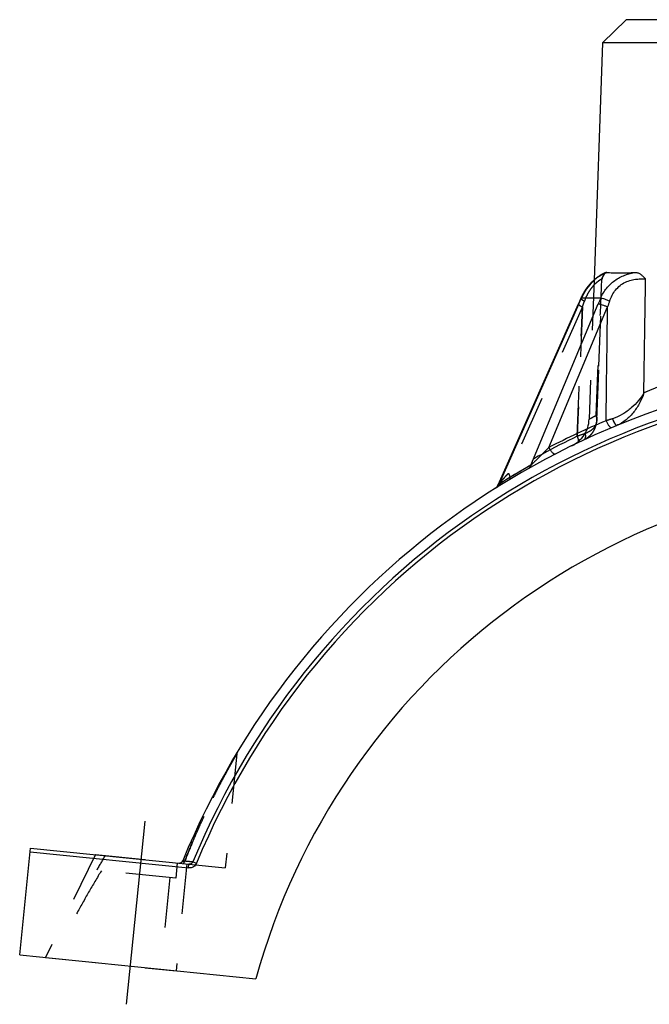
# Model space of a CAD drawing. Header units: millimetres. Extents: x 382 to 618, y 389 to 605.
# Tile 1 of 43: x 382 to 465, y 437 to 565. Entities that reach past the tile are written whole.
import ezdxf

# ---------------------------------------------------------------- set-up
doc = ezdxf.new("R2010")
doc.units = ezdxf.units.MM
doc.header["$LTSCALE"] = 65.185185
doc.linetypes.add('CENTER', pattern=[0.6, 0.375, -0.075, 0.075, -0.075])
doc.linetypes.add('HIDDEN', pattern=[0.2, 0.1, -0.1])
for name, color, linetype in [('FASEN', 7, 'CONTINUOUS'), ('FLAECHEN', 7, 'CONTINUOUS'), ('KOERPER', 7, 'CONTINUOUS'), ('KONST.EL_MIT_GEO', 7, 'CONTINUOUS')]:
    doc.layers.add(name, color=color, linetype=linetype)

msp = doc.modelspace()

# ---------------------------------------------------------------- linework, layer by layer
at = {"layer": 'FASEN', "color": 7, "linetype": 'Continuous'}
for p, q in [((461.5, 565.25), (458.4, 562.25)), ((538.5, 565.25), (461.5, 565.25)), ((541.6, 562.25), (458.4, 562.25))]:
    msp.add_line(p, q, dxfattribs=at)
at = {"layer": 'FLAECHEN', "color": 7, "linetype": 'Continuous'}
for p, q in [((458.4, 562.25), (457.32, 531.32)), ((382.5, 443.37), (413.26, 440.25))]:
    msp.add_line(p, q, dxfattribs=at)
at = {"layer": 'FLAECHEN', "color": 8, "linetype": 'HIDDEN'}
for p, q in [((457.32, 531.32), (456.68, 513.2)), ((410.78, 469.59), (409.27, 454.73)), ((404.29, 455.23), (402.88, 441.3))]:
    msp.add_line(p, q, dxfattribs=at)
at = {"layer": 'FLAECHEN', "color": 2, "linetype": 'CENTER'}
msp.add_line((396.41, 436.94), (398.83, 460.81), dxfattribs=at)
at = {"layer": 'FLAECHEN', "color": 7, "linetype": 'Continuous'}
msp.add_arc((500, 416.25), 90, 15.466, 164.534, dxfattribs=at)
at = {"layer": 'KOERPER', "color": 8, "linetype": 'HIDDEN'}
for p, q in [((392.36, 456.45), (404.29, 455.23)), ((402.82, 453.37), (392.53, 454.42)), ((403.02, 455.36), (402.82, 453.37)), ((402.07, 453.45), (400.86, 441.51))]:
    msp.add_line(p, q, dxfattribs=at)
msp.add_arc((479.01, 405.9), 99.16, 149.4385, 150.7047, dxfattribs=at)
msp.add_open_spline([(393.15, 454.35), (392.57, 453.43), (391.47, 451.56), (389.88, 448.7), (388.33, 445.83), (387.32, 443.9), (386.82, 442.94)], degree=3, knots=[0, 0, 0, 0, 0.249992, 0.499993, 0.749996, 1, 1, 1, 1], dxfattribs=at)
at = {"layer": 'KONST.EL_MIT_GEO', "color": 7, "linetype": 'Continuous'}
for p, q in [((457.21, 531.22), (457.18, 531.19)), ((457.24, 531.25), (457.21, 531.22)), ((457.27, 531.28), (457.24, 531.25)), ((457.3, 531.31), (457.27, 531.28)), ((458.52, 532.14), (458.48, 532.12)), ((458.55, 532.16), (458.52, 532.14)), ((458.59, 532.17), (458.55, 532.16)), ((458.62, 532.19), (458.59, 532.17)), ((458.65, 532.2), (458.62, 532.19)), ((458.68, 532.22), (458.65, 532.2)), ((458.71, 532.23), (458.68, 532.22)), ((458.74, 532.24), (458.71, 532.23)), ((458.76, 532.25), (458.74, 532.24)), ((458.79, 532.26), (458.76, 532.25)), ((458.81, 532.27), (458.79, 532.26)), ((458.84, 532.28), (458.81, 532.27)), ((458.86, 532.29), (458.84, 532.28)), ((456.15, 529.97), (456.12, 529.92)), ((456.19, 530.02), (456.15, 529.97)), ((456.22, 530.07), (456.18, 530.02)), ((456.25, 530.11), (456.21, 530.06)), ((456.28, 530.16), (456.25, 530.11)), ((456.31, 530.2), (456.28, 530.16)), ((456.34, 530.25), (456.31, 530.2)), ((456.38, 530.29), (456.34, 530.25)), ((456.41, 530.33), (456.37, 530.29)), ((456.44, 530.38), (456.41, 530.33)), ((456.47, 530.42), (456.44, 530.37)), ((456.51, 530.46), (456.47, 530.42)), ((456.54, 530.5), (456.5, 530.46)), ((456.57, 530.54), (456.54, 530.5)), ((456.6, 530.58), (456.57, 530.54)), ((456.64, 530.62), (456.6, 530.58)), ((456.67, 530.66), (456.63, 530.62)), ((456.7, 530.7), (456.67, 530.66)), ((456.73, 530.73), (456.7, 530.69)), ((456.76, 530.77), (456.73, 530.73)), ((456.8, 530.81), (456.76, 530.77)), ((456.83, 530.84), (456.8, 530.8)), ((456.86, 530.88), (456.83, 530.84)), ((456.89, 530.91), (456.86, 530.87)), ((456.93, 530.94), (456.89, 530.91)), ((456.96, 530.98), (456.92, 530.94)), ((456.99, 531.01), (456.96, 530.98)), ((457.02, 531.04), (456.99, 531.01)), ((457.05, 531.07), (457.02, 531.04)), ((457.09, 531.1), (457.05, 531.07)), ((457.12, 531.13), (457.08, 531.1)), ((457.15, 531.16), (457.12, 531.13)), ((457.18, 531.19), (457.15, 531.16)), ((455.6, 528.96), (455.41, 528.52)), ((455.63, 529.02), (455.6, 528.94)), ((455.66, 529.08), (455.63, 529.01)), ((455.68, 529.13), (455.66, 529.07)), ((455.71, 529.19), (455.68, 529.13)), ((458.19, 528.97), (455.68, 528.97)), ((455.74, 529.25), (455.71, 529.19)), ((455.77, 529.3), (455.74, 529.24)), ((455.79, 529.36), (455.76, 529.3)), ((455.82, 529.41), (455.79, 529.35)), ((455.85, 529.47), (455.82, 529.41)), ((455.88, 529.52), (455.85, 529.46)), ((455.91, 529.57), (455.88, 529.52)), ((455.94, 529.63), (455.91, 529.57)), ((455.97, 529.68), (455.94, 529.62)), ((456, 529.73), (455.97, 529.67)), ((456.03, 529.78), (456, 529.72)), ((456.06, 529.83), (456.03, 529.77)), ((456.09, 529.88), (456.06, 529.82)), ((456.12, 529.93), (456.09, 529.87)), ((455.27, 528.19), (444.78, 504.58)), ((455.34, 528.21), (444.9, 504.68)), ((449.09, 507.19), (457.86, 528.21)), ((451.44, 509.51), (459.08, 527.82)), ((455.45, 528.61), (455.27, 528.19)), ((444.72, 504.47), (444.7, 504.44)), ((444.44, 504.16), (444.4, 504.14)), ((444.47, 504.19), (444.44, 504.16)), ((382.5, 443.37), (383.91, 457.3)), ((383.86, 456.81), (404.5, 454.71)), ((383.91, 457.3), (404.55, 455.21)), ((405.07, 455.51), (403.75, 455.65)), ((404.5, 454.71), (404.55, 455.21)), ((405.07, 455.51), (405.53, 455.32))]:
    msp.add_line(p, q, dxfattribs=at)
at = {"layer": 'KONST.EL_MIT_GEO', "color": 8, "linetype": 'HIDDEN'}
for p, q in [((457.33, 531.33), (457.33, 531.33)), ((457.36, 531.36), (457.36, 531.36)), ((457.39, 531.39), (457.39, 531.38)), ((457.42, 531.41), (457.42, 531.41)), ((457.45, 531.44), (457.45, 531.43)), ((457.48, 531.46), (457.48, 531.46)), ((457.51, 531.48), (457.51, 531.48)), ((457.54, 531.51), (457.54, 531.51)), ((457.57, 531.53), (457.57, 531.53)), ((457.6, 531.55), (457.6, 531.55)), ((457.62, 531.57), (457.62, 531.57)), ((457.65, 531.6), (457.65, 531.59)), ((457.68, 531.62), (457.68, 531.62)), ((457.71, 531.64), (457.71, 531.64)), ((457.73, 531.66), (457.73, 531.66)), ((457.76, 531.68), (457.76, 531.68)), ((457.79, 531.7), (457.79, 531.7)), ((457.81, 531.72), (457.81, 531.71)), ((457.84, 531.73), (457.84, 531.73)), ((457.87, 531.75), (457.87, 531.75)), ((457.89, 531.77), (457.89, 531.77)), ((457.92, 531.79), (457.92, 531.79)), ((457.94, 531.8), (457.94, 531.8)), ((457.96, 520.11), (458.41, 531.47)), ((457.97, 531.82), (457.97, 531.82)), ((457.99, 531.84), (457.99, 531.84)), ((458.02, 531.85), (458.02, 531.85)), ((458.04, 531.87), (458.04, 531.87)), ((458.06, 531.88), (458.06, 531.88)), ((458.09, 531.9), (458.09, 531.9)), ((458.11, 531.91), (458.11, 531.91)), ((458.13, 531.93), (458.13, 531.93)), ((458.16, 531.94), (458.16, 531.94)), ((458.18, 531.95), (458.18, 531.95)), ((458.2, 531.97), (458.2, 531.97)), ((458.22, 531.98), (458.22, 531.98)), ((458.24, 531.99), (458.24, 531.99)), ((458.27, 532), (458.26, 532)), ((458.29, 532.02), (458.29, 532.02)), ((458.31, 532.03), (458.31, 532.03)), ((458.33, 532.04), (458.33, 532.04)), ((458.35, 532.05), (458.35, 532.05)), ((458.37, 532.06), (458.37, 532.06)), ((458.43, 531.58), (458.43, 531.61)), ((455.8, 527.82), (446.17, 506.14)), ((457.68, 513.11), (458.05, 522.4)), ((456.68, 513.19), (457.61, 513.68)), ((457.61, 513.68), (456.68, 513.19)), ((457.39, 511.91), (457.44, 512.01)), ((457.44, 512.01), (457.48, 512.11)), ((457.48, 512.11), (457.51, 512.21)), ((457.51, 512.21), (457.55, 512.32)), ((456.15, 511.32), (456.14, 511.31)), ((456.34, 510.68), (456.42, 510.74)), ((456.42, 510.74), (456.5, 510.8)), ((456.5, 510.8), (456.58, 510.86)), ((456.58, 510.86), (456.66, 510.92)), ((456.66, 510.92), (456.73, 510.99)), ((456.73, 510.99), (456.81, 511.06)), ((456.81, 511.06), (456.88, 511.14)), ((456.88, 511.13), (456.95, 511.21)), ((456.94, 511.21), (457.01, 511.29)), ((457.01, 511.29), (457.07, 511.37)), ((457.07, 511.37), (457.14, 511.46)), ((457.13, 511.45), (457.19, 511.54)), ((457.19, 511.54), (457.25, 511.63)), ((457.25, 511.63), (457.3, 511.72)), ((457.3, 511.72), (457.35, 511.82)), ((457.35, 511.81), (457.4, 511.91)), ((455.94, 510.45), (455.99, 510.48)), ((455.99, 510.48), (456.08, 510.53)), ((456.08, 510.52), (456.17, 510.57)), ((456.17, 510.57), (456.26, 510.63)), ((456.25, 510.62), (456.34, 510.68)), ((392.36, 456.45), (385.87, 443.03)), ((403.75, 455.65), (405.07, 455.51)), ((404.55, 455.21), (409.27, 454.73)), ((385.87, 443.03), (402.88, 441.3))]:
    msp.add_line(p, q, dxfattribs=at)
at = {"layer": 'KONST.EL_MIT_GEO', "color": 7, "linetype": 'Continuous'}
for points in [[(458.48, 532.12), (458.46, 532.11), (458.45, 532.1), (458.43, 532.09), (458.41, 532.08), (458.39, 532.07), (458.37, 532.06), (458.35, 532.05), (458.33, 532.04), (458.31, 532.03), (458.29, 532.02), (458.27, 532), (458.24, 531.99), (458.22, 531.98), (458.2, 531.97), (458.18, 531.95), (458.16, 531.94), (458.13, 531.93), (458.11, 531.91), (458.09, 531.9), (458.06, 531.88), (458.04, 531.87), (458.02, 531.85), (457.99, 531.84), (457.97, 531.82), (457.94, 531.8), (457.92, 531.79), (457.89, 531.77), (457.87, 531.75), (457.84, 531.73), (457.81, 531.72), (457.79, 531.7), (457.76, 531.68), (457.73, 531.66), (457.71, 531.64), (457.68, 531.62), (457.65, 531.6), (457.62, 531.57), (457.6, 531.55), (457.57, 531.53), (457.54, 531.51), (457.51, 531.48), (457.48, 531.46), (457.45, 531.44), (457.42, 531.41), (457.39, 531.39), (457.36, 531.36), (457.33, 531.33), (457.3, 531.3)], [(458.88, 532.3), (458.88, 532.3), (458.86, 532.29)], [(444.6, 504.3), (444.57, 504.27), (444.54, 504.24), (444.5, 504.21), (444.47, 504.19)], [(444.7, 504.44), (444.68, 504.4), (444.65, 504.37), (444.63, 504.33), (444.6, 504.3)], [(444.78, 504.58), (444.77, 504.55), (444.75, 504.51), (444.72, 504.47)]]:
    msp.add_lwpolyline(points, dxfattribs=at)
at = {"layer": 'KONST.EL_MIT_GEO', "color": 8, "linetype": 'HIDDEN'}
for points in [[(458.41, 531.47), (458.42, 531.49), (458.42, 531.52)], [(458.42, 531.52), (458.42, 531.55), (458.43, 531.58)], [(458.43, 531.61), (458.44, 531.64), (458.44, 531.67), (458.45, 531.7), (458.46, 531.73), (458.47, 531.76), (458.48, 531.79), (458.49, 531.81), (458.5, 531.84), (458.51, 531.86), (458.52, 531.89), (458.54, 531.91), (458.55, 531.93)], [(457.55, 512.32), (457.58, 512.43), (457.6, 512.54), (457.63, 512.65), (457.64, 512.76)], [(457.64, 512.76), (457.66, 512.88), (457.67, 513), (457.68, 513.11)]]:
    msp.add_lwpolyline(points, dxfattribs=at)
at = {"layer": 'KONST.EL_MIT_GEO', "color": 7, "linetype": 'Continuous'}
for centre, radius, start, end in [((460.24, 528.84), 3.69, 109.9743, 112.6333), ((374.14, 564.28), 88.85, 336.0495, 336.5865), ((538.48, 494.55), 87.36, 156.7987, 157.3417), ((554.14, 495.89), 100.28, 160.9734, 161.4348), ((500, 416.25), 104, 94.1864, 157.739), ((500.57, 431.1), 93.08, 105.3765, 113.2593), ((500, 416.25), 102.73, 22.4701, 157.5299), ((500, 416.25), 102.23, 22.4701, 157.5299), ((499.62, 416.21), 105, 112.8262, 117.3111), ((546.44, 229.11), 297.08, 106.9743, 107.1412), ((500.83, 415.83), 104.99, 119.5259, 122.1931), ((403.29, 455.84), 0.5, 264.2, 337.739)]:
    msp.add_arc(centre, radius, start, end, dxfattribs=at)
at = {"layer": 'KONST.EL_MIT_GEO', "color": 8, "linetype": 'HIDDEN'}
for centre, radius, start, end in [((358.49, 563.1), 103.51, 340.0694, 340.5189), ((500.68, 430.78), 93.42, 105.0162, 113.2439), ((452.68, 513.33), 4, 295.9831, 358), ((548.17, 223.48), 302.96, 106.976, 107.1396), ((500.38, 416.21), 105, 115.5346, 121.0862), ((527.88, 304.49), 218.91, 109.1275, 109.412), ((530.44, 297.18), 226.66, 109.1352, 109.4071), ((500.83, 415.84), 104.99, 119.5258, 122.1931), ((411.28, 469.55), 0.5, 149.0071, 174.2), ((403, 455.86), 1.03, 325.3281, 338.4288), ((403.01, 455.86), 1.02, 325.3039, 338.4531)]:
    msp.add_arc(centre, radius, start, end, dxfattribs=at)
at = {"layer": 'KONST.EL_MIT_GEO', "color": 7, "linetype": 'Continuous'}
for points, knots in [([(458.82, 532.25), (458.55, 532.14), (457.97, 531.82), (457.12, 531.13), (456.29, 530.17), (455.86, 529.39), (455.68, 528.97)], [0, 0, 0, 0, 0.185273, 0.428236, 0.705826, 1, 1, 1, 1]), ([(458.19, 528.97), (458.38, 529.42), (458.89, 530.28), (459.98, 531.31), (461.3, 532), (462.26, 532.24), (462.74, 532.32)], [0, 0, 0, 0, 0.249582, 0.500579, 0.753713, 1, 1, 1, 1]), ([(458.88, 532.3), (458.89, 532.3), (458.92, 532.31), (458.95, 532.32), (458.98, 532.32)], [0, 0, 0, 0, 0.256932, 1, 1, 1, 1]), ([(458.98, 532.32), (459.23, 532.29), (459.76, 532.26), (460.64, 532.24), (461.65, 532.26), (462.36, 532.3), (462.74, 532.32)], [0, 0, 0, 0, 0.197118, 0.429828, 0.697712, 1, 1, 1, 1]), ([(459.34, 528.58), (459.43, 528.84), (459.65, 529.35), (460.1, 530.04), (460.69, 530.62), (461.38, 531.06), (462.13, 531.33), (462.85, 531.45), (463.48, 531.48), (463.86, 531.47), (464.03, 531.47)], [0, 0, 0, 0, 0.136938, 0.2741, 0.412116, 0.550102, 0.683886, 0.80704, 0.913845, 1, 1, 1, 1]), ([(462.74, 532.32), (462.79, 532.32), (462.91, 532.31), (463.08, 532.25), (463.24, 532.17), (463.46, 532.01), (463.73, 531.78), (463.93, 531.57), (464.03, 531.47)], [0, 0, 0, 0, 0.105683, 0.215656, 0.332198, 0.455719, 0.720356, 1, 1, 1, 1]), ([(455.68, 528.97), (455.67, 528.97), (455.65, 528.97), (455.62, 528.96), (455.6, 528.95), (455.6, 528.94)], [0, 0, 0, 0, 0.352512, 0.630043, 1, 1, 1, 1]), ([(458.19, 528.97), (458.22, 528.97), (458.28, 528.96), (458.45, 528.93), (458.69, 528.86), (459.01, 528.74), (459.23, 528.64), (459.34, 528.58)], [0, 0, 0, 0, 0.070381, 0.163476, 0.40651, 0.698325, 1, 1, 1, 1]), ([(455.34, 528.21), (455.33, 528.21), (455.32, 528.21), (455.29, 528.21), (455.27, 528.2), (455.27, 528.19)], [0, 0, 0, 0, 0.366497, 0.649258, 1, 1, 1, 1]), ([(457.86, 528.21), (457.9, 528.21), (457.97, 528.21), (458.14, 528.18), (458.4, 528.1), (458.74, 527.98), (458.97, 527.88), (459.08, 527.82)], [0, 0, 0, 0, 0.071517, 0.165893, 0.411322, 0.703281, 1, 1, 1, 1]), ([(463.81, 516.61), (463.61, 516.26), (463.11, 515.56), (462.18, 514.61), (461.04, 513.79), (460.17, 513.39), (459.71, 513.25)], [0, 0, 0, 0, 0.227526, 0.473159, 0.733739, 1, 1, 1, 1]), ([(463.81, 516.61), (463.67, 516.18), (463.31, 515.31), (462.54, 514.11), (461.54, 513.07), (460.71, 512.54), (460.27, 512.36)], [0, 0, 0, 0, 0.242137, 0.492688, 0.747899, 1, 1, 1, 1]), ([(458.88, 512.99), (458.93, 512.86), (459.02, 512.68), (459.16, 512.45), (459.26, 512.31), (459.37, 512.2), (459.47, 512.13), (459.57, 512.09), (459.63, 512.09), (459.65, 512.11)], [0, 0, 0, 0, 0.334564, 0.491363, 0.633336, 0.755943, 0.856502, 0.93561, 1, 1, 1, 1]), ([(459.71, 513.25), (459.76, 513.12), (459.84, 512.95), (459.95, 512.74), (460.03, 512.6), (460.1, 512.49), (460.16, 512.42), (460.2, 512.38), (460.23, 512.36), (460.26, 512.36), (460.27, 512.36)], [0, 0, 0, 0, 0.366168, 0.533217, 0.680917, 0.803868, 0.898045, 0.933727, 0.961946, 1, 1, 1, 1]), ([(451.44, 509.51), (451.25, 509.32), (450.85, 508.92), (450.36, 508.43), (449.96, 508.03), (449.66, 507.73), (449.37, 507.45), (449.18, 507.27), (449.09, 507.19)], [0, 0, 0, 0, 0.249801, 0.505409, 0.63426, 0.762751, 0.888448, 1, 1, 1, 1]), ([(451.44, 509.51), (451.5, 509.38), (451.6, 509.2), (451.76, 508.98), (451.87, 508.84), (451.99, 508.74), (452.1, 508.67), (452.2, 508.64), (452.26, 508.64), (452.28, 508.66)], [0, 0, 0, 0, 0.334477, 0.492006, 0.634814, 0.758039, 0.858687, 0.93709, 1, 1, 1, 1]), ([(449.09, 507.19), (449.06, 507.1), (448.98, 506.92), (448.83, 506.79), (448.75, 506.74)], [0, 0, 0, 0, 0.510877, 1, 1, 1, 1]), ([(444.9, 504.68), (444.87, 504.6), (444.8, 504.43), (444.66, 504.31), (444.59, 504.26)], [0, 0, 0, 0, 0.511309, 1, 1, 1, 1]), ([(444.9, 504.68), (444.88, 504.67), (444.85, 504.63), (444.83, 504.61), (444.78, 504.57), (444.78, 504.58)], [0, 0, 0, 0, 0.438371, 0.781671, 1, 1, 1, 1]), ([(405.53, 455.32), (405.49, 455.22), (405.38, 455.04), (405.13, 454.83), (404.83, 454.71), (404.61, 454.7), (404.5, 454.71)], [0, 0, 0, 0, 0.249988, 0.499986, 0.749991, 1, 1, 1, 1]), ([(405.07, 455.51), (405.05, 455.46), (404.99, 455.37), (404.87, 455.27), (404.71, 455.21), (404.61, 455.2), (404.55, 455.21)], [0, 0, 0, 0, 0.25038, 0.50049, 0.750328, 1, 1, 1, 1])]:
    msp.add_open_spline(points, degree=3, knots=knots, dxfattribs=at)
at = {"layer": 'KONST.EL_MIT_GEO', "color": 8, "linetype": 'HIDDEN'}
for points, knots in [([(458.41, 531.47), (458.41, 531.47), (458.41, 531.47), (458.41, 531.47), (458.4, 531.46), (458.37, 531.45), (458.35, 531.44), (458.31, 531.43), (458.26, 531.41), (458.21, 531.38), (458.13, 531.33), (458, 531.26), (457.84, 531.15), (457.66, 531), (457.46, 530.83), (457.26, 530.62), (457.06, 530.38), (456.86, 530.13), (456.61, 529.75), (456.33, 529.24), (456.15, 528.81), (456.07, 528.58)], [0, 0, 0, 0, 0.000417, 0.001348, 0.004873, 0.010674, 0.018797, 0.029286, 0.042178, 0.057503, 0.07528, 0.118189, 0.170681, 0.232128, 0.301503, 0.377509, 0.458776, 0.544031, 0.632203, 0.814065, 1, 1, 1, 1]), ([(458.55, 531.93), (458.52, 531.89), (458.44, 531.74), (458.37, 531.59), (458.32, 531.47)], [0, 0, 0, 0, 0.239668, 1, 1, 1, 1]), ([(458.32, 531.47), (458.34, 531.51), (458.41, 531.66), (458.48, 531.82), (458.55, 531.93)], [0, 0, 0, 0, 0.257345, 1, 1, 1, 1]), ([(458.41, 531.47), (458.41, 531.47), (458.41, 531.47), (458.41, 531.47), (458.4, 531.47), (458.38, 531.47), (458.36, 531.47), (458.33, 531.47), (458.32, 531.47)], [0, 0, 0, 0, 0.017521, 0.064262, 0.142316, 0.251765, 0.564239, 1, 1, 1, 1]), ([(458.88, 532.3), (458.85, 532.29), (458.79, 532.25), (458.67, 532.13), (458.59, 532.01), (458.55, 531.93)], [0, 0, 0, 0, 0.20267, 0.437832, 1, 1, 1, 1]), ([(458.55, 531.93), (458.59, 532.01), (458.67, 532.13), (458.79, 532.25), (458.85, 532.29), (458.88, 532.3)], [0, 0, 0, 0, 0.562171, 0.797331, 1, 1, 1, 1]), ([(458.98, 532.32), (458.95, 532.32), (458.92, 532.31), (458.89, 532.3), (458.88, 532.3)], [0, 0, 0, 0, 0.743059, 1, 1, 1, 1]), ([(455.68, 528.97), (455.67, 528.97), (455.65, 528.97), (455.62, 528.96), (455.6, 528.95), (455.6, 528.94)], [0, 0, 0, 0, 0.352512, 0.630043, 1, 1, 1, 1]), ([(455.6, 528.94), (455.6, 528.94), (455.6, 528.91), (455.62, 528.88), (455.66, 528.84), (455.71, 528.8), (455.78, 528.75), (455.9, 528.68), (456, 528.62), (456.07, 528.58)], [0, 0, 0, 0, 0.039876, 0.100475, 0.188051, 0.303211, 0.444635, 0.610007, 1, 1, 1, 1]), ([(455.27, 528.19), (455.26, 528.18), (455.27, 528.16), (455.31, 528.11), (455.42, 528.04), (455.59, 527.93), (455.72, 527.86), (455.8, 527.82)], [0, 0, 0, 0, 0.034391, 0.092743, 0.296343, 0.607174, 1, 1, 1, 1]), ([(457.61, 513.68), (457.65, 513.36), (457.65, 512.72), (457.42, 511.94), (457.09, 511.39), (456.78, 511.02), (456.39, 510.7), (456.09, 510.53), (455.94, 510.45)], [0, 0, 0, 0, 0.248764, 0.491608, 0.613876, 0.738332, 0.866544, 1, 1, 1, 1]), ([(457.61, 513.68), (457.63, 513.63), (457.67, 513.45), (457.68, 513.25), (457.68, 513.11)], [0, 0, 0, 0, 0.256329, 1, 1, 1, 1]), ([(457.68, 513.11), (457.68, 513.16), (457.68, 513.35), (457.65, 513.54), (457.61, 513.68)], [0, 0, 0, 0, 0.24504, 1, 1, 1, 1]), ([(457.68, 513.11), (457.67, 512.92), (457.59, 512.55), (457.29, 512.03), (456.8, 511.59), (456.38, 511.4), (456.15, 511.32)], [0, 0, 0, 0, 0.222774, 0.452871, 0.707212, 1, 1, 1, 1]), ([(459.71, 513.25), (459.76, 513.12), (459.84, 512.95), (459.95, 512.74), (460.03, 512.6), (460.1, 512.49), (460.16, 512.42), (460.2, 512.38), (460.23, 512.36), (460.26, 512.36), (460.27, 512.36)], [0, 0, 0, 0, 0.366168, 0.533217, 0.680917, 0.803868, 0.898045, 0.933727, 0.961946, 1, 1, 1, 1]), ([(455.12, 510.96), (455.16, 510.86), (455.21, 510.71), (455.25, 510.52), (455.27, 510.39), (455.27, 510.29), (455.25, 510.2), (455.22, 510.13), (455.19, 510.1), (455.17, 510.09)], [0, 0, 0, 0, 0.350169, 0.505943, 0.643904, 0.761583, 0.858098, 0.935319, 1, 1, 1, 1]), ([(455.12, 510.96), (455.17, 510.84), (455.23, 510.66), (455.27, 510.42), (455.27, 510.32), (455.26, 510.28)], [0, 0, 0, 0, 0.565624, 0.803356, 1, 1, 1, 1]), ([(456.15, 511.32), (456.17, 511.22), (456.2, 511.04), (456.18, 510.78), (456.11, 510.6), (456.02, 510.5), (455.96, 510.47), (455.94, 510.45)], [0, 0, 0, 0, 0.305347, 0.574489, 0.80164, 0.902994, 1, 1, 1, 1]), ([(455.26, 510.28), (455.26, 510.25), (455.25, 510.21), (455.24, 510.16), (455.21, 510.12), (455.18, 510.1), (455.17, 510.09)], [0, 0, 0, 0, 0.310398, 0.573856, 0.798435, 1, 1, 1, 1]), ([(449.09, 507.19), (449.06, 507.1), (448.98, 506.92), (448.83, 506.79), (448.75, 506.74)], [0, 0, 0, 0, 0.510877, 1, 1, 1, 1]), ([(444.78, 504.58), (444.78, 504.59), (444.79, 504.6), (444.81, 504.62), (444.84, 504.65), (444.88, 504.7), (444.94, 504.77), (445.02, 504.86), (445.1, 504.96), (445.22, 505.1), (445.37, 505.27), (445.57, 505.48), (445.76, 505.7), (445.96, 505.92), (446.1, 506.06), (446.17, 506.14)], [0, 0, 0, 0, 0.008546, 0.023469, 0.043029, 0.065904, 0.11828, 0.176317, 0.237929, 0.301995, 0.435073, 0.572562, 0.71303, 0.855676, 1, 1, 1, 1]), ([(446.17, 506.14), (446.21, 506.04), (446.28, 505.91), (446.33, 505.73), (446.36, 505.61), (446.37, 505.51), (446.37, 505.42), (446.35, 505.36), (446.32, 505.32), (446.3, 505.31)], [0, 0, 0, 0, 0.354246, 0.510864, 0.649005, 0.766264, 0.861782, 0.93741, 1, 1, 1, 1]), ([(444.78, 504.58), (444.78, 504.57), (444.83, 504.61), (444.85, 504.63), (444.88, 504.67), (444.9, 504.68)], [0, 0, 0, 0, 0.218329, 0.561629, 1, 1, 1, 1]), ([(410.78, 469.6), (410.78, 469.6), (410.78, 469.59), (410.77, 469.59), (410.77, 469.57), (410.76, 469.56), (410.75, 469.54), (410.73, 469.5), (410.69, 469.45), (410.65, 469.37), (410.6, 469.28), (410.54, 469.17), (410.44, 469.01), (410.31, 468.77), (410.13, 468.46), (409.93, 468.11), (409.72, 467.73), (409.5, 467.33), (409.19, 466.75), (408.79, 466), (408.3, 465.06), (407.8, 464.08), (407.3, 463.07), (406.8, 462.03), (406.31, 460.97), (405.65, 459.54), (404.86, 457.71), (404.25, 456.23), (403.96, 455.48)], [0, 0, 0, 0, 0.000165, 0.000662, 0.001487, 0.002637, 0.004109, 0.005898, 0.0104, 0.016084, 0.022883, 0.030723, 0.039527, 0.05972, 0.082884, 0.108506, 0.136154, 0.165476, 0.196183, 0.260873, 0.328849, 0.3992, 0.471302, 0.54472, 0.619141, 0.694337, 0.846409, 1, 1, 1, 1]), ([(403.96, 455.48), (404.25, 456.23), (404.86, 457.71), (405.81, 459.89), (406.79, 462.02), (407.63, 463.74), (408.3, 465.06), (408.79, 466), (409.27, 466.89), (409.71, 467.71), (410.06, 468.33), (410.31, 468.77), (410.46, 469.04), (410.59, 469.27), (410.68, 469.43), (410.75, 469.54), (410.77, 469.58), (410.78, 469.6)], [0, 0, 0, 0, 0.153592, 0.305664, 0.45528, 0.600798, 0.671149, 0.739126, 0.803816, 0.863846, 0.917116, 0.940279, 0.960473, 0.977117, 0.9896, 0.997363, 1, 1, 1, 1]), ([(403.75, 455.65), (403.75, 455.64), (403.76, 455.62), (403.78, 455.6), (403.81, 455.57), (403.87, 455.53), (403.93, 455.5), (403.96, 455.48)], [0, 0, 0, 0, 0.10265, 0.190375, 0.304788, 0.609372, 1, 1, 1, 1])]:
    msp.add_open_spline(points, degree=3, knots=knots, dxfattribs=at)
for points in [[(457.61, 513.68), (457.85, 519.61), (458.08, 525.54), (458.32, 531.47)], [(458.82, 532.25), (458.87, 532.27), (458.93, 532.3), (458.98, 532.32)], [(455.8, 527.82), (455.57, 522.2), (455.35, 516.58), (455.12, 510.96)], [(455.12, 510.96), (455.35, 516.58), (455.57, 522.2), (455.8, 527.82)]]:
    msp.add_open_spline(points, degree=3, dxfattribs=at)
at = {"layer": 'KONST.EL_MIT_GEO', "color": 7, "linetype": 'Continuous'}
for points in [[(463.81, 516.61), (463.88, 521.56), (463.96, 526.52), (464.03, 531.47)], [(458.88, 512.99), (458.95, 517.93), (459.02, 522.88), (459.08, 527.82)]]:
    msp.add_open_spline(points, degree=3, dxfattribs=at)

doc.saveas('drawing.dxf')
